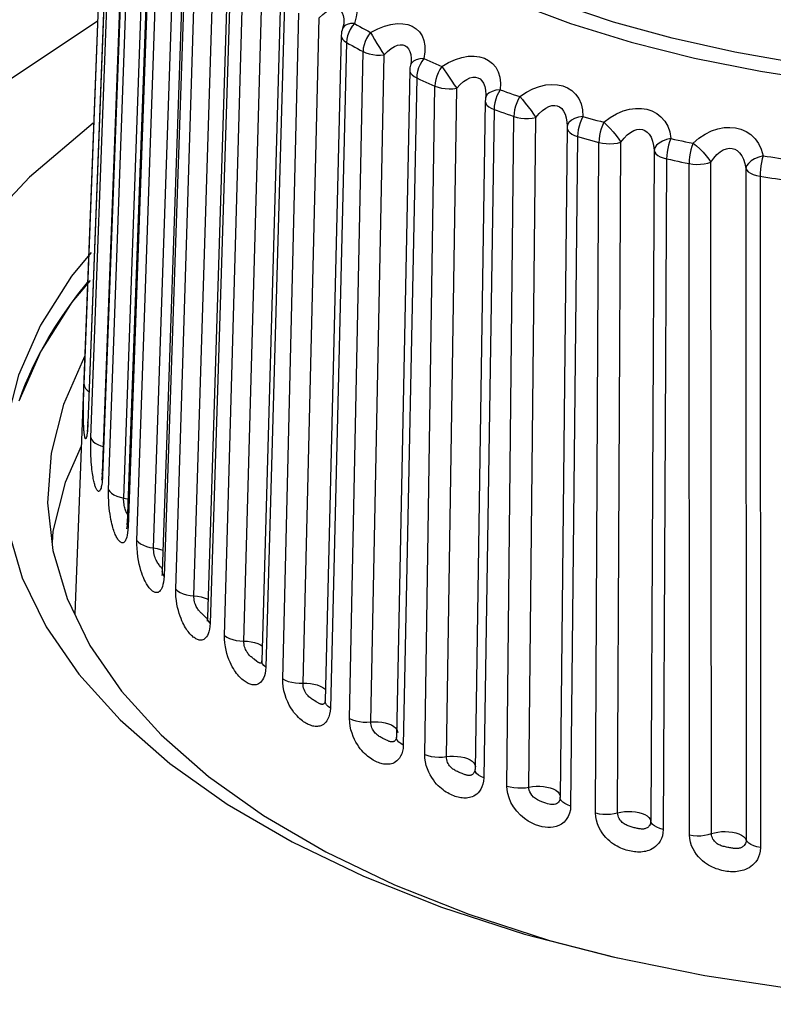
# Model space of a CAD drawing. Header units: millimetres. Extents: x -844 to -217, y -125 to 557.
# Tile 168 of 178: x -317.48 to -311.24, y 497.71 to 505.87. Entities that reach past the tile are written whole.
import ezdxf

# ---------------------------------------------------------------- set-up
doc = ezdxf.new("R2010")
doc.units = ezdxf.units.MM
doc.header["$LTSCALE"] = 23.1
doc.layers.add('R912005577_AM_0', color=7, linetype='CONTINUOUS')

msp = doc.modelspace()

# ---------------------------------------------------------------- linework, layer by layer
at = {"layer": 'R912005577_AM_0', "color": 7}
for p, q in [((-316.7429, 508.3703), (-317.0268, 500.9447)), ((-316.9498, 502.8471), (-316.7433, 508.2668)), ((-316.7114, 507.9478), (-316.918, 502.5282)), ((-316.8934, 502.4081), (-316.6904, 507.8452)), ((-316.5963, 507.5499), (-316.7993, 502.1129)), ((-316.5929, 507.5307), (-316.796, 502.0938)), ((-316.7468, 501.9761), (-316.5509, 507.4301)), ((-316.6214, 501.9066), (-316.433, 507.1531)), ((-316.3968, 507.1518), (-316.5926, 501.6978)), ((-316.3888, 507.1236), (-316.5847, 501.6698)), ((-316.5114, 501.5557), (-316.3261, 507.0262)), ((-316.3728, 501.4935), (-316.1875, 506.9638)), ((-316.1157, 506.7677), (-316.301, 501.2972)), ((-316.1012, 506.731), (-316.2866, 501.2607)), ((-316.1899, 501.1515), (-316.0186, 506.6378)), ((-316.0395, 501.0972), (-315.8682, 506.5833)), ((-315.7561, 506.4018), (-315.9274, 500.9155)), ((-315.7333, 506.3572), (-315.9048, 500.8711)), ((-315.7858, 500.7681), (-315.6316, 506.2692)), ((-315.6254, 500.7222), (-315.4712, 506.2232)), ((-315.322, 506.0582), (-315.4762, 500.5571)), ((-315.2892, 506.0063), (-315.4435, 500.5053)), ((-315.3035, 500.4095), (-315.1696, 505.9244)), ((-315.1348, 500.3725), (-315.0008, 505.8873)), ((-314.803, 505.807), (-314.8069, 505.7991)), ((-314.8069, 505.7991), (-314.8069, 505.799)), ((-314.8182, 505.7406), (-314.9521, 500.2257)), ((-314.7737, 505.682), (-314.9078, 500.1673)), ((-314.7484, 500.0798), (-314.6374, 505.6072)), ((-314.5732, 500.052), (-314.4622, 505.5794)), ((-314.25, 505.4525), (-314.361, 499.925)), ((-314.2443, 505.494), (-314.2444, 505.4939)), ((-314.2364, 505.5109), (-314.2443, 505.494)), ((-314.2386, 505.531), (-314.2386, 505.531)), ((-314.1924, 505.3881), (-314.3036, 499.8607)), ((-314.1264, 499.7824), (-314.0411, 505.3212)), ((-313.9467, 499.7642), (-313.8612, 505.3028)), ((-313.6203, 505.228), (-313.622, 505.2206)), ((-313.622, 505.2206), (-313.622, 505.2205)), ((-313.62, 505.2423), (-313.62, 505.2422)), ((-313.6239, 505.1971), (-313.7092, 499.6583)), ((-313.5518, 505.1276), (-313.6374, 499.5889)), ((-313.4445, 499.5208), (-313.3869, 505.0694)), ((-313.2622, 499.5122), (-313.2045, 505.0607)), ((-312.9465, 504.9771), (-313.004, 499.4285)), ((-312.9462, 504.9875), (-312.9464, 504.9826)), ((-312.9464, 504.9824), (-312.9464, 504.9823)), ((-312.8588, 504.9035), (-312.9166, 499.355)), ((-312.71, 499.2976), (-312.6823, 504.8545)), ((-312.5271, 499.2988), (-312.4992, 504.8556)), ((-312.225, 504.7889), (-312.2527, 499.2321)), ((-312.1211, 504.7182), (-312.1491, 499.1614)), ((-311.9311, 499.1155), (-311.9348, 504.679)), ((-311.7496, 499.1263), (-311.7532, 504.6897)), ((-311.4657, 504.6382), (-311.462, 499.0748)), ((-311.3467, 504.5737), (-311.3432, 499.0103)), ((-316.9527, 502.8838), (-316.9527, 502.8829)), ((-316.9543, 502.5588), (-316.9545, 502.5747)), ((-316.918, 502.5282), (-316.9192, 502.5023)), ((-316.918, 502.5282), (-316.9186, 502.538)), ((-316.9736, 502.336), (-317.1057, 502.0361)), ((-316.796, 502.0938), (-316.7966, 502.0807)), ((-317.2517, 501.8667), (-317.2078, 501.4724)), ((-317.2078, 501.4724), (-317.09, 501.0746)), ((-316.2866, 501.2607), (-316.2884, 501.234)), ((-315.9304, 500.8893), (-315.9307, 500.888)), ((-315.9048, 500.8711), (-315.9068, 500.844)), ((-315.5168, 500.5539), (-315.5404, 500.572)), ((-314.9926, 500.201), (-314.9967, 500.2028)), ((-314.9531, 500.2136), (-314.9541, 500.2086)), ((-314.9491, 500.2089), (-314.9521, 500.2257)), ((-314.3599, 499.9147), (-314.361, 499.925)), ((-314.4018, 499.8863), (-314.4062, 499.8868)), ((-313.7091, 499.6545), (-313.7092, 499.6583)), ((-313.7101, 499.6488), (-313.7105, 499.6474)), ((-313.004, 499.4285), (-313.0042, 499.4253)), ((-313.0042, 499.4253), (-313.0042, 499.4251))]:
    msp.add_line(p, q, dxfattribs=at)
for points in [[(-316.7121, 507.9578), (-316.9191, 502.5275), (-316.9201, 502.5083), (-316.9212, 502.4917)], [(-315.1004, 506.079), (-315.0417, 506.1064), (-314.986, 506.1258), (-314.9329, 506.137), (-314.8838, 506.1408), (-314.8397, 506.1373), (-314.8007, 506.1273), (-314.7674, 506.1117), (-314.7395, 506.0901), (-314.7163, 506.0624), (-314.6993, 506.0286), (-314.6892, 505.9886), (-314.6868, 505.9433), (-314.6936, 505.8937), (-314.709, 505.8393)], [(-315.0008, 505.8873), (-314.9715, 505.9148), (-314.9433, 505.9361), (-314.9166, 505.9513), (-314.892, 505.9606), (-314.87, 505.964), (-314.8507, 505.9622), (-314.8343, 505.9555), (-314.8204, 505.9439), (-314.8091, 505.9272), (-314.8009, 505.9053), (-314.7961, 505.8781), (-314.7952, 505.8506)], [(-313.3912, 506.0159), (-312.9177, 505.8404), (-312.416, 505.6858), (-311.8895, 505.5532), (-311.3418, 505.4435), (-310.7766, 505.3574), (-310.1978, 505.2956), (-309.6093, 505.2585), (-309.0152, 505.2463), (-308.4195, 505.259), (-307.8263, 505.2967), (-307.2396, 505.359), (-306.6635, 505.4456), (-306.1019, 505.5558), (-305.5586, 505.6889), (-305.0373, 505.8439)], [(-305.0035, 505.9801), (-305.4967, 505.8271), (-306.0114, 505.6943), (-306.5441, 505.5827), (-307.0914, 505.4929), (-307.6496, 505.4257), (-308.2153, 505.3812), (-308.7844, 505.3601), (-309.3537, 505.3622), (-309.9192, 505.3876), (-310.4774, 505.4361), (-311.0246, 505.5076), (-311.5568, 505.6011), (-312.0746, 505.7174), (-312.5604, 505.8518), (-313.0028, 505.9985)], [(-316.8398, 505.8551), (-317.671, 505.306), (-318.3675, 504.7117), (-318.9189, 504.0811), (-319.317, 503.4237), (-319.5558, 502.7491), (-319.6316, 502.0537)], [(-314.7952, 505.8506), (-314.7964, 505.8374), (-314.8008, 505.8175), (-314.8067, 505.7995)], [(-314.709, 505.8393), (-314.7406, 505.8387), (-314.7681, 505.8321), (-314.7891, 505.8216), (-314.803, 505.807)], [(-314.709, 505.8393), (-314.7271, 505.8162), (-314.7428, 505.7908), (-314.7556, 505.7639), (-314.7652, 505.7363), (-314.7713, 505.7088), (-314.7737, 505.682)], [(-314.709, 505.8393), (-314.6868, 505.8269), (-314.6645, 505.8145), (-314.6421, 505.8021), (-314.6196, 505.7898), (-314.597, 505.7776), (-314.5743, 505.7654)], [(-314.5743, 505.7654), (-314.516, 505.796), (-314.4601, 505.8184), (-314.4058, 505.8325), (-314.3547, 505.8389), (-314.3081, 505.8379), (-314.2662, 505.83), (-314.2293, 505.8163), (-314.1973, 505.7963), (-314.1697, 505.77), (-314.1478, 505.7374), (-314.1322, 505.6982), (-314.1241, 505.6533), (-314.125, 505.6035), (-314.1343, 505.5487)], [(-314.8182, 505.7406), (-314.8182, 505.739), (-314.8151, 505.7237), (-314.8065, 505.7088), (-314.7925, 505.6948), (-314.7737, 505.682)], [(-314.5743, 505.7654), (-314.5921, 505.742), (-314.6073, 505.7164), (-314.6198, 505.6893), (-314.6292, 505.6616), (-314.635, 505.6342), (-314.6374, 505.6072)], [(-314.5743, 505.7654), (-314.5585, 505.7387), (-314.5412, 505.7075), (-314.5216, 505.6748), (-314.5013, 505.6414), (-314.4817, 505.6086), (-314.4622, 505.5794)], [(-314.7737, 505.682), (-314.7513, 505.6694), (-314.7287, 505.6569), (-314.7061, 505.6444), (-314.6833, 505.632), (-314.6604, 505.6196), (-314.6374, 505.6072)], [(-314.4622, 505.5794), (-314.4333, 505.6086), (-314.4049, 505.6314), (-314.3776, 505.648), (-314.3522, 505.6587), (-314.329, 505.6633), (-314.3082, 505.6625), (-314.29, 505.6567), (-314.2741, 505.6459), (-314.2606, 505.6299), (-314.2499, 505.6086), (-314.2425, 505.5818), (-314.2388, 505.5498), (-314.2386, 505.531)], [(-314.6374, 505.6072), (-314.6138, 505.5967), (-314.5867, 505.5882), (-314.557, 505.582), (-314.5257, 505.5785), (-314.4938, 505.5776), (-314.4622, 505.5794)], [(-314.1343, 505.5487), (-314.1677, 505.5463), (-314.1971, 505.5381), (-314.2203, 505.5264), (-314.2364, 505.5109)], [(-314.1343, 505.5487), (-314.1506, 505.5246), (-314.1648, 505.4985), (-314.1763, 505.4709), (-314.1849, 505.4428), (-314.1903, 505.415), (-314.1924, 505.3881)], [(-314.1343, 505.5487), (-314.1096, 505.5375), (-314.0848, 505.5264), (-314.0599, 505.5154), (-314.0349, 505.5044), (-314.0098, 505.4934), (-313.9846, 505.4825)], [(-313.9846, 505.4825), (-313.9277, 505.5162), (-313.8722, 505.5417), (-313.8173, 505.5587), (-313.7649, 505.5679), (-313.7164, 505.5694), (-313.6718, 505.5639), (-313.6317, 505.5522), (-313.5961, 505.5341), (-313.5642, 505.5094), (-313.5375, 505.4782), (-313.5167, 505.4401), (-313.5029, 505.3958), (-313.4978, 505.3463), (-313.5009, 505.2911)], [(-314.25, 505.4525), (-314.2489, 505.4421), (-314.2426, 505.4271), (-314.2307, 505.4128), (-314.2139, 505.3997), (-314.1924, 505.3881)], [(-314.2386, 505.5309), (-314.239, 505.5237), (-314.2418, 505.5047), (-314.2441, 505.4947)], [(-313.9846, 505.4825), (-314.0006, 505.4583), (-314.0142, 505.4319), (-314.0254, 505.4042), (-314.0337, 505.376), (-314.0389, 505.3483), (-314.0411, 505.3212)], [(-313.9846, 505.4825), (-313.9654, 505.4569), (-313.945, 505.4267), (-313.9231, 505.3951), (-313.9012, 505.3629), (-313.8807, 505.331), (-313.8612, 505.3028)], [(-314.1924, 505.3881), (-314.1675, 505.3768), (-314.1424, 505.3656), (-314.1172, 505.3544), (-314.0919, 505.3433), (-314.0665, 505.3322), (-314.0411, 505.3212)], [(-313.8612, 505.3028), (-313.8331, 505.3336), (-313.8049, 505.3579), (-313.7775, 505.376), (-313.7514, 505.3881), (-313.7273, 505.394), (-313.7052, 505.3944), (-313.6854, 505.3896), (-313.6678, 505.3797), (-313.6521, 505.3645), (-313.6391, 505.3439), (-313.6289, 505.3175), (-313.6224, 505.2859), (-313.62, 505.2494), (-313.62, 505.2423)], [(-314.0411, 505.3212), (-314.0153, 505.312), (-313.9866, 505.305), (-313.9558, 505.3005), (-313.924, 505.2986), (-313.8922, 505.2994), (-313.8612, 505.3028)], [(-313.5009, 505.2911), (-313.5357, 505.2869), (-313.5668, 505.2771), (-313.5918, 505.264), (-313.6099, 505.2476), (-313.6203, 505.228)], [(-313.5009, 505.2911), (-313.5152, 505.2663), (-313.5276, 505.2394), (-313.5378, 505.2113), (-313.5453, 505.1828), (-313.55, 505.1546), (-313.5518, 505.1276)], [(-313.5009, 505.2911), (-313.4739, 505.2814), (-313.4469, 505.2717), (-313.4197, 505.2621), (-313.3925, 505.2525), (-313.3652, 505.243), (-313.3379, 505.2336)], [(-313.3379, 505.2336), (-313.2832, 505.2701), (-313.2289, 505.2984), (-313.1744, 505.3183), (-313.1214, 505.3304), (-313.0712, 505.3347), (-313.0243, 505.3318), (-312.9817, 505.3225), (-312.9427, 505.3065), (-312.9067, 505.2837), (-312.8753, 505.254), (-312.8492, 505.2171), (-312.8299, 505.1738), (-312.8189, 505.1247), (-312.8157, 505.0695)], [(-313.62, 505.2422), (-313.6213, 505.2249), (-313.6218, 505.2213)], [(-313.3379, 505.2336), (-313.3519, 505.2085), (-313.3637, 505.1815), (-313.3734, 505.1532), (-313.3807, 505.1246), (-313.3851, 505.0966), (-313.387, 505.0694)], [(-313.3379, 505.2336), (-313.3154, 505.209), (-313.2922, 505.1801), (-313.2682, 505.1496), (-313.2449, 505.1186), (-313.2238, 505.0879), (-313.2045, 505.0607)], [(-313.6239, 505.1971), (-313.6237, 505.1932), (-313.6197, 505.1782)], [(-313.6197, 505.1782), (-313.6101, 505.1637), (-313.5952, 505.1501), (-313.5756, 505.138), (-313.5518, 505.1276)], [(-313.5518, 505.1276), (-313.5246, 505.1177), (-313.4972, 505.1079), (-313.4698, 505.0982), (-313.4422, 505.0885), (-313.4146, 505.0789), (-313.3869, 505.0694)], [(-313.2045, 505.0607), (-313.1775, 505.0928), (-313.1501, 505.1185), (-313.1229, 505.1381), (-313.0966, 505.1516), (-313.0717, 505.159), (-313.0484, 505.1607), (-313.0274, 505.1571), (-313.0081, 505.1483), (-312.9904, 505.134), (-312.975, 505.1141), (-312.9623, 505.0884), (-312.9529, 505.0572), (-312.9474, 505.0208), (-312.9462, 504.9875)], [(-312.6411, 505.0211), (-312.5888, 505.0606), (-312.5359, 505.0918), (-312.4819, 505.1147), (-312.4286, 505.1296), (-312.3776, 505.1365), (-312.3292, 505.136), (-312.2842, 505.129), (-312.2424, 505.115), (-312.2031, 505.0943), (-312.1678, 505.0665), (-312.137, 505.0312), (-312.1123, 504.9892), (-312.0956, 504.9409), (-312.0862, 504.8863)], [(-313.387, 505.0694), (-313.3593, 505.0616), (-313.3293, 505.0562), (-313.2978, 505.0533), (-313.2659, 505.0532), (-313.2344, 505.0556), (-313.2045, 505.0607)], [(-312.8157, 505.0695), (-312.8516, 505.0634), (-312.8839, 505.0518), (-312.9106, 505.0373), (-312.9304, 505.0199), (-312.9426, 504.9996), (-312.9464, 504.9824)], [(-312.8157, 505.0695), (-312.8279, 505.044), (-312.8385, 505.0165), (-312.847, 504.9879), (-312.8534, 504.959), (-312.8574, 504.9306), (-312.8588, 504.9035)], [(-312.8157, 505.0695), (-312.7868, 505.0613), (-312.7578, 505.0531), (-312.7287, 505.045), (-312.6996, 505.037), (-312.6704, 505.029), (-312.6411, 505.0211)], [(-316.8732, 505.0127), (-317.4033, 504.5666), (-317.8437, 504.0971), (-318.1898, 503.6088), (-318.4381, 503.107), (-318.586, 502.5967), (-318.6319, 502.074)], [(-312.9465, 504.9771), (-312.9447, 504.9646), (-312.9373, 504.95)], [(-312.6411, 505.0211), (-312.653, 504.9954), (-312.6629, 504.9678), (-312.6711, 504.939), (-312.6772, 504.9101), (-312.6808, 504.8818), (-312.6823, 504.8545)], [(-312.6411, 505.0211), (-312.6157, 504.9979), (-312.59, 504.9703), (-312.564, 504.9412), (-312.5396, 504.9114), (-312.518, 504.8818), (-312.4993, 504.8556)], [(-312.4992, 504.8556), (-312.4735, 504.8892), (-312.4469, 504.9165), (-312.42, 504.9375), (-312.3936, 504.9524), (-312.3683, 504.961), (-312.3444, 504.9639), (-312.3222, 504.9614), (-312.3015, 504.9536), (-312.2821, 504.9403), (-312.2647, 504.9214), (-312.2496, 504.8964), (-312.2375, 504.8658), (-312.2291, 504.8299), (-312.225, 504.7889)], [(-311.9021, 504.8476), (-311.8529, 504.8897), (-311.8022, 504.9237), (-311.7495, 504.9494), (-311.6966, 504.9671), (-311.6453, 504.9767), (-311.5957, 504.9789), (-311.5491, 504.9743), (-311.5048, 504.9628), (-311.4624, 504.9442), (-311.4233, 504.9185), (-311.3881, 504.885), (-311.3583, 504.8445), (-311.336, 504.7973), (-311.3205, 504.7434)], [(-312.9373, 504.95), (-312.9246, 504.9361), (-312.9069, 504.9235), (-312.8847, 504.9125), (-312.8588, 504.9035)], [(-312.8588, 504.9035), (-312.8296, 504.8952), (-312.8003, 504.8869), (-312.7709, 504.8787), (-312.7414, 504.8706), (-312.7119, 504.8625), (-312.6823, 504.8545)], [(-312.0862, 504.8863), (-312.1228, 504.8782), (-312.1561, 504.8648), (-312.184, 504.8489), (-312.2054, 504.8302), (-312.2193, 504.8092), (-312.225, 504.7889)], [(-312.0862, 504.8863), (-312.0962, 504.8602), (-312.1048, 504.8322), (-312.1117, 504.8032), (-312.1168, 504.774), (-312.12, 504.7454), (-312.1211, 504.7182)], [(-312.0862, 504.8863), (-312.0557, 504.8797), (-312.0251, 504.8731), (-311.9944, 504.8666), (-311.9637, 504.8602), (-311.9329, 504.8539), (-311.9021, 504.8476)], [(-312.6823, 504.8545), (-312.6532, 504.8483), (-312.6222, 504.8445), (-312.5903, 504.8434), (-312.5585, 504.8449), (-312.5278, 504.849), (-312.4993, 504.8556)], [(-311.9021, 504.8476), (-311.9117, 504.8213), (-311.9195, 504.7933), (-311.926, 504.7641), (-311.9309, 504.7349), (-311.9337, 504.7064), (-311.9348, 504.679)], [(-311.9021, 504.8476), (-311.874, 504.8258), (-311.8459, 504.7996), (-311.8184, 504.772), (-311.793, 504.7435), (-311.7713, 504.715), (-311.7532, 504.6897)], [(-311.7532, 504.6897), (-311.7291, 504.7247), (-311.7036, 504.7533), (-311.6775, 504.7758), (-311.6513, 504.7921), (-311.6259, 504.8021), (-311.6014, 504.8063), (-311.5784, 504.805), (-311.5565, 504.7983), (-311.5356, 504.7861), (-311.5163, 504.7682), (-311.4989, 504.7441), (-311.4843, 504.7143), (-311.473, 504.6789), (-311.4657, 504.6382)], [(-312.225, 504.7889), (-312.2199, 504.7742), (-312.2094, 504.76), (-312.1936, 504.747), (-312.1732, 504.7354), (-312.1488, 504.7257), (-312.1211, 504.7182)], [(-312.1211, 504.7182), (-312.0902, 504.7115), (-312.0592, 504.7048), (-312.0282, 504.6983), (-311.9971, 504.6918), (-311.966, 504.6854), (-311.9348, 504.679)], [(-311.3205, 504.7434), (-311.3574, 504.7333), (-311.3912, 504.7182), (-311.4201, 504.7007), (-311.4428, 504.6808), (-311.4582, 504.659), (-311.4657, 504.6382)], [(-311.3205, 504.7434), (-311.3281, 504.7169), (-311.3346, 504.6885), (-311.3398, 504.6592), (-311.3436, 504.6297), (-311.3459, 504.601), (-311.3467, 504.5737)], [(-311.3205, 504.7434), (-311.2887, 504.7385), (-311.2568, 504.7336), (-311.2248, 504.7288), (-311.1929, 504.7241), (-311.1608, 504.7194), (-311.1288, 504.7148)], [(-311.9348, 504.679), (-311.9045, 504.6743), (-311.8728, 504.6723), (-311.8409, 504.6728), (-311.8096, 504.676), (-311.7801, 504.6817), (-311.7532, 504.6897)], [(-311.4657, 504.6382), (-311.4574, 504.6239), (-311.4437, 504.6105), (-311.4252, 504.5984), (-311.4023, 504.588), (-311.3759, 504.5797), (-311.3467, 504.5737)], [(-311.3467, 504.5737), (-311.3144, 504.5687), (-311.2822, 504.5637), (-311.2499, 504.5589), (-311.2175, 504.5541), (-311.1851, 504.5494), (-311.1527, 504.5447)], [(-316.8908, 503.941), (-317.0549, 503.7445), (-317.3118, 503.3391), (-317.4941, 502.9246), (-317.6014, 502.5045), (-317.6314, 502.0736)], [(-316.8997, 503.7092), (-317.05, 503.5291), (-317.3069, 503.1237), (-317.4893, 502.7092)], [(-317.3004, 503.1359), (-317.2481, 503.2287), (-317.1921, 503.3209), (-317.1323, 503.4126), (-317.0688, 503.5037), (-317.0016, 503.5942), (-316.9224, 503.6942)], [(-317.4833, 502.7269), (-317.4601, 502.7899), (-317.4351, 502.8528), (-317.4084, 502.9155), (-317.38, 502.9781), (-317.3499, 503.0405), (-317.3174, 503.1039)], [(-317.3174, 503.1039), (-317.3092, 503.1194), (-317.3004, 503.1359)], [(-316.9453, 503.0795), (-317.1201, 502.6822), (-317.2229, 502.2796), (-317.2517, 501.8667)], [(-316.9547, 502.6317), (-316.9545, 502.654), (-316.9542, 502.678), (-316.9538, 502.7036), (-316.9533, 502.7307), (-316.9526, 502.7595), (-316.9518, 502.789), (-316.9508, 502.818), (-316.9498, 502.8471)], [(-316.9498, 502.8471), (-316.9466, 502.8309), (-316.9378, 502.8152), (-316.9237, 502.8003), (-316.909, 502.7898)], [(-316.9545, 502.5747), (-316.9546, 502.5921), (-316.9547, 502.6111), (-316.9547, 502.6317)], [(-316.9489, 502.4505), (-316.9496, 502.458), (-316.9503, 502.4663), (-316.951, 502.4753), (-316.9516, 502.485), (-316.9522, 502.4955), (-316.9527, 502.5068), (-316.9532, 502.5185), (-316.9536, 502.531), (-316.954, 502.5443), (-316.9543, 502.5588)], [(-316.9473, 502.4365), (-316.9481, 502.4433), (-316.9489, 502.4505)], [(-316.9239, 502.444), (-316.9257, 502.431), (-316.9274, 502.4207), (-316.9292, 502.4127), (-316.9309, 502.4067), (-316.9325, 502.4026), (-316.934, 502.4001), (-316.9355, 502.3988), (-316.9368, 502.3987), (-316.9381, 502.3994), (-316.9393, 502.401), (-316.9404, 502.4033), (-316.9415, 502.4062), (-316.9426, 502.4098), (-316.9436, 502.414), (-316.9446, 502.4189), (-316.9456, 502.4243), (-316.9465, 502.4302), (-316.9473, 502.4365)], [(-316.9212, 502.4917), (-316.9224, 502.4779), (-316.9235, 502.4672), (-316.9245, 502.4598), (-316.9246, 502.4588)], [(-316.9192, 502.5023), (-316.9206, 502.4796), (-316.9222, 502.4602), (-316.9239, 502.444)], [(-316.8025, 502.0209), (-316.8044, 502.0097), (-316.8067, 501.9992), (-316.8093, 501.9896), (-316.8122, 501.9812), (-316.8153, 501.9744), (-316.8185, 501.969), (-316.8218, 501.9654), (-316.825, 501.9632), (-316.8281, 501.9624), (-316.831, 501.9627), (-316.8338, 501.9639), (-316.8365, 501.9659), (-316.8392, 501.9686), (-316.8418, 501.9719), (-316.8444, 501.9759), (-316.847, 501.9806), (-316.8495, 501.9858), (-316.852, 501.9916), (-316.8545, 501.9979), (-316.8569, 502.0047), (-316.8592, 502.0119), (-316.8616, 502.0198), (-316.8639, 502.0283), (-316.8663, 502.0375), (-316.8687, 502.0477), (-316.8711, 502.0587), (-316.8734, 502.0705), (-316.8756, 502.083), (-316.8778, 502.0963), (-316.88, 502.1106), (-316.8821, 502.1264), (-316.8841, 502.1437), (-316.8861, 502.1627), (-316.888, 502.1836), (-316.8898, 502.2064), (-316.8913, 502.231), (-316.8927, 502.2574), (-316.8937, 502.2856), (-316.8943, 502.3158), (-316.8946, 502.3468), (-316.8942, 502.3774), (-316.8934, 502.4081)], [(-316.8934, 502.4081), (-316.8869, 502.3923), (-316.8749, 502.3771), (-316.8579, 502.3631), (-316.8364, 502.3507), (-316.8111, 502.3403), (-316.791, 502.3346)], [(-316.7993, 502.1129), (-316.8003, 502.0932), (-316.8017, 502.0765), (-316.8032, 502.0639), (-316.8046, 502.0556), (-316.8048, 502.0545)], [(-316.796, 502.0938), (-316.7993, 502.1098), (-316.7993, 502.1129)], [(-317.6314, 502.0736), (-317.5856, 501.6622), (-317.4627, 501.2471), (-317.265, 500.8408), (-316.9932, 500.4468), (-316.6505, 500.0683), (-316.239, 499.7087), (-315.763, 499.371), (-315.2258, 499.0581), (-314.6327, 498.7726), (-313.9881, 498.5172), (-313.2981, 498.2936), (-312.5681, 498.1042)], [(-317.1057, 502.0361), (-317.2083, 501.6336), (-317.215, 501.5376)], [(-316.7966, 502.0807), (-316.7973, 502.068), (-316.7983, 502.0559), (-316.7994, 502.0441), (-316.8008, 502.0324), (-316.8025, 502.0209)], [(-316.5889, 501.6194), (-316.5923, 501.5994), (-316.5963, 501.5826), (-316.6007, 501.5691), (-316.6053, 501.5585), (-316.6101, 501.5503), (-316.615, 501.5442), (-316.6198, 501.5399), (-316.6245, 501.5373), (-316.6291, 501.5359), (-316.6335, 501.5358), (-316.6378, 501.5365), (-316.642, 501.5381), (-316.6462, 501.5403), (-316.6503, 501.5433), (-316.6545, 501.547), (-316.6586, 501.5513), (-316.6628, 501.5563), (-316.6669, 501.5618), (-316.6709, 501.5678), (-316.6749, 501.5744), (-316.6789, 501.5814), (-316.6828, 501.589), (-316.6868, 501.5972), (-316.6909, 501.6062), (-316.695, 501.6162), (-316.6991, 501.6269), (-316.7032, 501.6385), (-316.7073, 501.6509), (-316.7113, 501.664), (-316.7152, 501.6781), (-316.7191, 501.6937), (-316.7231, 501.7108), (-316.727, 501.7297), (-316.7308, 501.7504), (-316.7344, 501.7731), (-316.7378, 501.7977), (-316.7409, 501.8242), (-316.7435, 501.8525), (-316.7456, 501.8828), (-316.7469, 501.9141), (-316.7473, 501.945), (-316.7468, 501.9761)], [(-316.7468, 501.9761), (-316.737, 501.9607), (-316.722, 501.9463), (-316.7022, 501.9334), (-316.6784, 501.9222), (-316.6511, 501.9132), (-316.6214, 501.9066)], [(-316.6037, 501.799), (-316.6066, 501.8069), (-316.6095, 501.8156), (-316.6122, 501.8249), (-316.6146, 501.8349), (-316.6168, 501.8456), (-316.6186, 501.857), (-316.6201, 501.8692), (-316.6211, 501.8818), (-316.6215, 501.8943), (-316.6214, 501.9066)], [(-316.6214, 501.9066), (-316.5927, 501.9004), (-316.5855, 501.898)], [(-316.59, 501.771), (-316.591, 501.7727), (-316.5942, 501.7787), (-316.5974, 501.785), (-316.6006, 501.7917), (-316.6037, 501.799)], [(-316.5926, 501.6978), (-316.5938, 501.6789), (-316.5953, 501.6648), (-316.5968, 501.6556), (-316.5978, 501.6514), (-316.5978, 501.6512)], [(-316.5847, 501.6698), (-316.5914, 501.6854), (-316.5926, 501.6978)], [(-316.5847, 501.6698), (-316.5864, 501.6429), (-316.5889, 501.6194)], [(-316.2884, 501.234), (-316.2913, 501.2105), (-316.2955, 501.1904), (-316.3005, 501.1733), (-316.3059, 501.1596), (-316.3118, 501.1486), (-316.3179, 501.14), (-316.3242, 501.1334), (-316.3305, 501.1287), (-316.3367, 501.1256), (-316.3427, 501.1239), (-316.3486, 501.1233), (-316.3543, 501.1236), (-316.3599, 501.1247), (-316.3654, 501.1266), (-316.3709, 501.1291), (-316.3765, 501.1324), (-316.3821, 501.1362), (-316.3877, 501.1407), (-316.3932, 501.1458), (-316.3988, 501.1514), (-316.4042, 501.1575), (-316.4096, 501.1639), (-316.415, 501.171), (-316.4204, 501.1786), (-316.426, 501.1871), (-316.4318, 501.1965), (-316.4379, 501.2073), (-316.4443, 501.2194), (-316.4509, 501.2332), (-316.4578, 501.2488), (-316.4647, 501.2663), (-316.4717, 501.2859), (-316.4786, 501.3078), (-316.4854, 501.3321), (-316.4919, 501.359), (-316.4979, 501.3889), (-316.5032, 501.421), (-316.5074, 501.4554), (-316.5103, 501.4903), (-316.5116, 501.5235), (-316.5114, 501.5557)], [(-316.5114, 501.5557), (-316.4985, 501.541), (-316.4806, 501.5275), (-316.4584, 501.5157), (-316.4324, 501.5059), (-316.4036, 501.4984), (-316.3728, 501.4935)], [(-316.3431, 501.376), (-316.3478, 501.3844), (-316.3525, 501.3935), (-316.3568, 501.4035), (-316.3609, 501.4145), (-316.3645, 501.4265), (-316.3677, 501.4395), (-316.3702, 501.4533), (-316.3719, 501.4673), (-316.3728, 501.4807), (-316.3728, 501.4935)], [(-316.3728, 501.4935), (-316.343, 501.4888), (-316.3151, 501.4817), (-316.295, 501.4743)], [(-316.3154, 501.3386), (-316.3238, 501.3491), (-316.3284, 501.355), (-316.3333, 501.3614), (-316.3382, 501.3684), (-316.3431, 501.376)], [(-316.3002, 501.3187), (-316.3023, 501.3216), (-316.3052, 501.3255), (-316.3083, 501.3297), (-316.3117, 501.334), (-316.3154, 501.3386)], [(-316.301, 501.2972), (-316.3011, 501.2933), (-316.3023, 501.2783), (-316.3038, 501.2676), (-316.3041, 501.2657)], [(-316.2866, 501.2607), (-316.2965, 501.2759), (-316.3008, 501.2915), (-316.301, 501.2972)], [(-315.9068, 500.844), (-315.9102, 500.8202), (-315.9152, 500.7995), (-315.9212, 500.7821), (-315.9279, 500.768), (-315.9351, 500.7567), (-315.9427, 500.7477), (-315.9504, 500.7408), (-315.9582, 500.7358), (-315.9659, 500.7324), (-315.9734, 500.7304), (-315.9807, 500.7296), (-315.9879, 500.7296), (-315.9949, 500.7305), (-316.0018, 500.7321), (-316.0088, 500.7345), (-316.0159, 500.7375), (-316.023, 500.7412), (-316.03, 500.7454), (-316.0371, 500.7503), (-316.0441, 500.7557), (-316.0511, 500.7616), (-316.058, 500.768), (-316.065, 500.775), (-316.0721, 500.7826), (-316.0793, 500.7909), (-316.0867, 500.8002), (-316.0941, 500.8103), (-316.1016, 500.8212), (-316.1091, 500.8329), (-316.1164, 500.8454), (-316.1237, 500.8589), (-316.1311, 500.8738), (-316.1386, 500.8902), (-316.1461, 500.9085), (-316.1536, 500.9286), (-316.1609, 500.9507), (-316.1678, 500.9747), (-316.1742, 501.0007), (-316.1798, 501.0285), (-316.1846, 501.0585), (-316.188, 501.0895), (-316.1897, 501.1204), (-316.1899, 501.1515)], [(-316.1899, 501.1515), (-316.174, 501.1377), (-316.1535, 501.1253), (-316.1289, 501.1147), (-316.1012, 501.1064), (-316.0711, 501.1005), (-316.0395, 501.0972)], [(-317.09, 501.0746), (-316.9005, 500.6852), (-316.64, 500.3076), (-316.3116, 499.9449), (-315.9172, 499.6003), (-315.4611, 499.2766), (-314.9462, 498.9768), (-314.3779, 498.7032), (-313.7601, 498.4584), (-313.0989, 498.2441), (-312.5291, 498.0963)], [(-315.9623, 500.9385), (-315.9763, 500.952), (-315.9813, 500.957), (-315.9864, 500.9622), (-315.9914, 500.9675), (-315.9963, 500.9731), (-316.0011, 500.9789), (-316.0058, 500.9852), (-316.0104, 500.9921), (-316.015, 500.9996), (-316.0194, 501.0078), (-316.0235, 501.0167), (-316.0274, 501.0264), (-316.0309, 501.0368), (-316.034, 501.048), (-316.0366, 501.06), (-316.0384, 501.0724), (-316.0394, 501.0849), (-316.0395, 501.0972)], [(-316.0395, 501.0972), (-316.0091, 501.0941), (-315.98, 501.0886), (-315.953, 501.0807), (-315.9289, 501.0708), (-315.9227, 501.0673)], [(-315.9543, 500.9305), (-315.9582, 500.9344), (-315.9623, 500.9385)], [(-315.9279, 500.908), (-315.9281, 500.9081), (-315.9305, 500.9092), (-315.933, 500.9107), (-315.9355, 500.9125), (-315.9382, 500.9147), (-315.941, 500.9173), (-315.944, 500.9202), (-315.9472, 500.9234), (-315.9543, 500.9305)], [(-315.9274, 500.9155), (-315.9277, 500.9099), (-315.929, 500.8969), (-315.9304, 500.8893)], [(-315.9048, 500.8711), (-315.9178, 500.8857), (-315.9254, 500.9009), (-315.9274, 500.9155)], [(-315.4435, 500.5053), (-315.4456, 500.4781), (-315.4494, 500.454), (-315.4551, 500.433), (-315.4621, 500.4152), (-315.4698, 500.4007), (-315.4782, 500.3889), (-315.487, 500.3794), (-315.4961, 500.3721), (-315.5052, 500.3666), (-315.5143, 500.3627), (-315.5231, 500.3602), (-315.5318, 500.3589), (-315.5402, 500.3585), (-315.5485, 500.359), (-315.5568, 500.3602), (-315.5651, 500.3621), (-315.5735, 500.3647), (-315.5819, 500.3679), (-315.5903, 500.3718), (-315.5988, 500.3762), (-315.6072, 500.3811), (-315.6155, 500.3866), (-315.6239, 500.3926), (-315.6323, 500.3991), (-315.6408, 500.4063), (-315.6494, 500.4142), (-315.6583, 500.423), (-315.6674, 500.4326), (-315.6764, 500.4431), (-315.6854, 500.4543), (-315.6943, 500.4663), (-315.7032, 500.4794), (-315.7123, 500.4938), (-315.7214, 500.5098), (-315.7307, 500.5276), (-315.7398, 500.5473), (-315.7488, 500.5689), (-315.7574, 500.5925), (-315.7653, 500.6181), (-315.7724, 500.6456), (-315.7785, 500.6753), (-315.7829, 500.7061), (-315.7853, 500.7369), (-315.7858, 500.7681)], [(-315.7858, 500.7681), (-315.7671, 500.7552), (-315.7441, 500.744), (-315.7176, 500.7348), (-315.6883, 500.728), (-315.6573, 500.7238), (-315.6254, 500.7222)], [(-315.5404, 500.572), (-315.5459, 500.5762), (-315.5516, 500.5807), (-315.5575, 500.5854), (-315.5633, 500.5902), (-315.5691, 500.5953), (-315.5747, 500.6005), (-315.5802, 500.6061), (-315.5856, 500.6122), (-315.591, 500.6187), (-315.5962, 500.626), (-315.6013, 500.6339), (-315.6062, 500.6426), (-315.6108, 500.6521), (-315.6149, 500.6623), (-315.6185, 500.6733), (-315.6216, 500.6851), (-315.6239, 500.6974), (-315.6251, 500.7098), (-315.6254, 500.7222)], [(-315.6254, 500.7222), (-315.5946, 500.7207), (-315.5646, 500.7168), (-315.5362, 500.7104), (-315.5102, 500.7019), (-315.4875, 500.6913), (-315.4727, 500.6818)], [(-315.4762, 500.5571), (-315.4762, 500.5553), (-315.477, 500.5448), (-315.4782, 500.5379), (-315.4783, 500.5372)], [(-315.4435, 500.5053), (-315.4595, 500.519), (-315.4703, 500.5338), (-315.4756, 500.5491), (-315.4762, 500.5571)], [(-315.4775, 500.5418), (-315.4799, 500.5405), (-315.4831, 500.5395), (-315.4863, 500.5391), (-315.4894, 500.5393), (-315.4925, 500.5398), (-315.4955, 500.5408), (-315.4987, 500.5421), (-315.502, 500.5438), (-315.5054, 500.5458), (-315.509, 500.5482), (-315.5128, 500.5509), (-315.5168, 500.5539)], [(-314.9078, 500.1673), (-314.91, 500.1402), (-314.914, 500.116), (-314.9202, 500.0949), (-314.9279, 500.0767), (-314.9365, 500.0617), (-314.9458, 500.0494), (-314.9557, 500.0394), (-314.9658, 500.0314), (-314.9761, 500.0253), (-314.9863, 500.0207), (-314.9963, 500.0176), (-315.0061, 500.0156), (-315.0156, 500.0146), (-315.0251, 500.0145), (-315.0344, 500.015), (-315.0438, 500.0163), (-315.0533, 500.0182), (-315.0629, 500.0208), (-315.0725, 500.024), (-315.0822, 500.0278), (-315.0918, 500.0321), (-315.1013, 500.0368), (-315.1107, 500.042), (-315.1201, 500.0478), (-315.1297, 500.0541), (-315.1396, 500.0613), (-315.1501, 500.0694), (-315.1611, 500.0787), (-315.1726, 500.0894), (-315.1846, 500.1016), (-315.1971, 500.1155), (-315.2099, 500.1313), (-315.2229, 500.1493), (-315.2359, 500.1695), (-315.2488, 500.1923), (-315.2613, 500.2176), (-315.2732, 500.246), (-315.2838, 500.2768), (-315.2926, 500.3103), (-315.2992, 500.3444), (-315.3027, 500.3773), (-315.3035, 500.4095)], [(-315.3035, 500.4095), (-315.2822, 500.3977), (-315.2571, 500.3878), (-315.2288, 500.3802), (-315.1984, 500.375), (-315.1667, 500.3724), (-315.1348, 500.3725)], [(-315.1348, 500.3725), (-315.104, 500.3727), (-315.0735, 500.3703), (-315.0439, 500.3655), (-315.0164, 500.3584), (-314.9916, 500.3492), (-314.9703, 500.3382), (-314.953, 500.3256), (-314.9498, 500.322)], [(-315.0368, 500.226), (-315.0429, 500.2298), (-315.0494, 500.234), (-315.0563, 500.2385), (-315.0635, 500.2434), (-315.071, 500.2488), (-315.0784, 500.2547), (-315.086, 500.2613), (-315.0933, 500.2687), (-315.1005, 500.2769), (-315.1074, 500.2859), (-315.1139, 500.2961), (-315.1199, 500.3073), (-315.1251, 500.3196), (-315.1295, 500.3329), (-315.1327, 500.3465), (-315.1345, 500.3597), (-315.1348, 500.3725)], [(-314.9967, 500.2028), (-315.0009, 500.2048), (-315.0054, 500.2072), (-315.0101, 500.2099), (-315.015, 500.2128), (-315.0202, 500.2159), (-315.0254, 500.2191), (-315.0368, 500.226)], [(-314.9517, 500.2128), (-314.9553, 500.208), (-314.9589, 500.2044), (-314.9626, 500.2016), (-314.9664, 500.1996), (-314.9702, 500.1984), (-314.9739, 500.1977), (-314.9776, 500.1976), (-314.9813, 500.1979), (-314.985, 500.1986), (-314.9888, 500.1996), (-314.9926, 500.201)], [(-314.9521, 500.2257), (-314.9522, 500.2233), (-314.9531, 500.2136)], [(-314.9078, 500.1673), (-314.9266, 500.18), (-314.9405, 500.194), (-314.9491, 500.2089)], [(-314.3036, 499.8607), (-314.3058, 499.8331), (-314.3103, 499.8085), (-314.3171, 499.7868), (-314.3256, 499.7681), (-314.3352, 499.7526), (-314.3457, 499.7397), (-314.3567, 499.7291), (-314.3682, 499.7206), (-314.3797, 499.7139), (-314.3911, 499.7089), (-314.4023, 499.7053), (-314.4133, 499.7029), (-314.424, 499.7014), (-314.4346, 499.7008), (-314.4452, 499.7009), (-314.4559, 499.7018), (-314.4666, 499.7033), (-314.4775, 499.7055), (-314.4884, 499.7082), (-314.4993, 499.7116), (-314.5101, 499.7155), (-314.521, 499.7199), (-314.5318, 499.7248), (-314.5427, 499.7303), (-314.5537, 499.7363), (-314.565, 499.7431), (-314.5767, 499.7508), (-314.5885, 499.7593), (-314.6004, 499.7686), (-314.6123, 499.7787), (-314.624, 499.7895), (-314.6358, 499.8015), (-314.6478, 499.8147), (-314.6599, 499.8296), (-314.6723, 499.8462), (-314.6845, 499.8647), (-314.6966, 499.8852), (-314.7082, 499.9077), (-314.7191, 499.9322), (-314.7288, 499.9589), (-314.7372, 499.9878), (-314.7436, 500.0181), (-314.7472, 500.0486), (-314.7484, 500.0798)], [(-314.7484, 500.0798), (-314.7247, 500.0692), (-314.6976, 500.0607), (-314.668, 500.0546), (-314.6367, 500.0511), (-314.6047, 500.0502), (-314.5732, 500.052)], [(-314.5732, 500.052), (-314.5427, 500.0538), (-314.5119, 500.0531), (-314.4817, 500.0499), (-314.4528, 500.0443), (-314.4263, 500.0365), (-314.4027, 500.0267)], [(-314.4062, 499.8868), (-314.4106, 499.8877), (-314.4152, 499.8889), (-314.42, 499.8905), (-314.4251, 499.8924), (-314.4303, 499.8946), (-314.4358, 499.8971), (-314.4416, 499.8997), (-314.4475, 499.9026), (-314.4537, 499.9056), (-314.4602, 499.9088), (-314.4668, 499.9121), (-314.4738, 499.9156), (-314.4809, 499.9194), (-314.4882, 499.9234), (-314.4954, 499.9275), (-314.5025, 499.9319), (-314.5094, 499.9365), (-314.5161, 499.9414), (-314.5228, 499.9467), (-314.5293, 499.9527), (-314.5359, 499.9593), (-314.5422, 499.9666), (-314.5483, 499.9747), (-314.554, 499.9836), (-314.5593, 499.9933), (-314.5639, 500.0039), (-314.5679, 500.0153), (-314.5709, 500.0274), (-314.5727, 500.0396), (-314.5732, 500.052)], [(-314.4027, 500.0267), (-314.3829, 500.0151), (-314.3674, 500.0022)], [(-314.3674, 500.0022), (-314.3567, 499.9883), (-314.3511, 499.9739), (-314.3502, 499.9647)], [(-314.3625, 499.9112), (-314.3639, 499.9084), (-314.3676, 499.9024), (-314.3715, 499.8976), (-314.3757, 499.8938), (-314.38, 499.8909), (-314.3844, 499.8887), (-314.3889, 499.8873), (-314.3932, 499.8865), (-314.3975, 499.8861), (-314.4018, 499.8863)], [(-314.3624, 499.9121), (-314.3628, 499.9107), (-314.3625, 499.9112)], [(-314.361, 499.925), (-314.3615, 499.917), (-314.3624, 499.9121)], [(-314.3036, 499.8607), (-314.3249, 499.8723), (-314.3418, 499.8855), (-314.3535, 499.8998), (-314.3599, 499.9147)], [(-313.6374, 499.5889), (-313.6397, 499.5612), (-313.6444, 499.5363), (-313.6517, 499.5142), (-313.6608, 499.495), (-313.6712, 499.4789), (-313.6825, 499.4654), (-313.6945, 499.4542), (-313.7069, 499.445), (-313.7194, 499.4377), (-313.7319, 499.432), (-313.7441, 499.4277), (-313.7561, 499.4246), (-313.7678, 499.4226), (-313.7793, 499.4213), (-313.7909, 499.4209), (-313.8026, 499.4211), (-313.8144, 499.422), (-313.8262, 499.4235), (-313.8382, 499.4257), (-313.8501, 499.4284), (-313.862, 499.4316), (-313.8739, 499.4354), (-313.8858, 499.4397), (-313.8978, 499.4446), (-313.91, 499.45), (-313.9224, 499.4562), (-313.9352, 499.4632), (-313.9483, 499.471), (-313.9614, 499.4796), (-313.9745, 499.489), (-313.9875, 499.4992), (-314.0005, 499.5104), (-314.0138, 499.523), (-314.0272, 499.5371), (-314.0409, 499.5531), (-314.0546, 499.5709), (-314.068, 499.5907), (-314.0809, 499.6125), (-314.0931, 499.6365), (-314.1041, 499.6626), (-314.1135, 499.6911), (-314.1207, 499.721), (-314.125, 499.7513), (-314.1264, 499.7824)], [(-314.1264, 499.7824), (-314.1006, 499.7732), (-314.0719, 499.7662), (-314.0412, 499.7618), (-314.0094, 499.7599), (-313.9776, 499.7607), (-313.9467, 499.7642)], [(-313.9467, 499.7642), (-313.9169, 499.7676), (-313.8862, 499.7685), (-313.8555, 499.7669), (-313.8257, 499.7629), (-313.7976, 499.7566), (-313.7722, 499.7481), (-313.75, 499.7377), (-313.7318, 499.7257), (-313.7181, 499.7125), (-313.7094, 499.6985)], [(-313.754, 499.6083), (-313.7588, 499.6082), (-313.7637, 499.6084), (-313.7687, 499.6091), (-313.7739, 499.61), (-313.7794, 499.6113), (-313.785, 499.6129), (-313.7909, 499.6148), (-313.7971, 499.617), (-313.8035, 499.6193), (-313.8101, 499.6218), (-313.817, 499.6245), (-313.824, 499.6273), (-313.8313, 499.6302), (-313.8388, 499.6334), (-313.8466, 499.6367), (-313.8545, 499.6403), (-313.8623, 499.644), (-313.8699, 499.648), (-313.8773, 499.6522), (-313.8845, 499.6567), (-313.8917, 499.6617), (-313.8988, 499.6673), (-313.9058, 499.6735), (-313.9127, 499.6805), (-313.9193, 499.6882), (-313.9255, 499.6968), (-313.9313, 499.7062), (-313.9364, 499.7165), (-313.9407, 499.7278), (-313.9441, 499.7397), (-313.9461, 499.7518), (-313.9467, 499.7642)], [(-313.7092, 499.6583), (-313.7093, 499.6551), (-313.7101, 499.6488)], [(-313.7094, 499.6985), (-313.7058, 499.684), (-313.7057, 499.6807)], [(-313.7343, 499.6141), (-313.7392, 499.6117), (-313.7442, 499.61), (-313.7491, 499.6089), (-313.754, 499.6083)], [(-313.7105, 499.6474), (-313.713, 499.6399), (-313.7165, 499.6325), (-313.7205, 499.6264), (-313.7249, 499.6213), (-313.7295, 499.6173), (-313.7343, 499.6141)], [(-313.6374, 499.5889), (-313.6611, 499.5993), (-313.6807, 499.6114), (-313.6955, 499.625), (-313.7051, 499.6395), (-313.7091, 499.6545)], [(-312.9166, 499.355), (-312.9188, 499.3246), (-312.9255, 499.2957), (-312.937, 499.2678), (-312.9524, 499.2426), (-312.9715, 499.2218), (-312.9929, 499.2052), (-313.0151, 499.1933), (-313.0378, 499.1852), (-313.0601, 499.1802), (-313.0825, 499.1779), (-313.1051, 499.1778), (-313.1285, 499.1798), (-313.1531, 499.1839), (-313.179, 499.1905), (-313.2067, 499.1996), (-313.2361, 499.2122), (-313.2676, 499.2291), (-313.2999, 499.2507), (-313.3329, 499.2788), (-313.3638, 499.3113), (-313.3904, 499.3478), (-313.4121, 499.3857), (-313.4274, 499.4224), (-313.4375, 499.4577), (-313.4433, 499.4904), (-313.4445, 499.5208)], [(-313.4445, 499.5208), (-313.4169, 499.513), (-313.3869, 499.5076), (-313.3554, 499.5048), (-313.3234, 499.5046), (-313.292, 499.5071), (-313.2622, 499.5122)], [(-313.2622, 499.5122), (-313.2334, 499.5171), (-313.2031, 499.5196), (-313.1723, 499.5197), (-313.1419, 499.5173), (-313.1126, 499.5125), (-313.0855, 499.5055), (-313.0612, 499.4964), (-313.0405, 499.4855), (-313.024, 499.4731), (-313.0122, 499.4597), (-313.0055, 499.4455), (-313.0038, 499.4337)], [(-313.0042, 499.4251), (-313.0048, 499.419), (-313.0074, 499.4076), (-313.0118, 499.3966), (-313.018, 499.387), (-313.0255, 499.3793), (-313.034, 499.3734), (-313.043, 499.3696), (-313.0524, 499.3674), (-313.0619, 499.3666), (-313.0718, 499.3671), (-313.0824, 499.3686), (-313.094, 499.3712), (-313.1071, 499.3747), (-313.1217, 499.3791), (-313.1379, 499.3843), (-313.1553, 499.3902), (-313.1734, 499.3974), (-313.1917, 499.406), (-313.2089, 499.4169), (-313.2247, 499.4296), (-313.2376, 499.4438), (-313.2475, 499.4587), (-313.2546, 499.4731), (-313.259, 499.4871), (-313.2617, 499.5001), (-313.2622, 499.5122)], [(-312.9166, 499.355), (-312.9424, 499.364), (-312.9645, 499.375), (-312.9822, 499.3876), (-312.9949, 499.4015), (-313.0022, 499.4161), (-313.004, 499.4285)], [(-312.71, 499.2976), (-312.6809, 499.2914), (-312.6499, 499.2877), (-312.618, 499.2866), (-312.5863, 499.2881), (-312.5557, 499.2922), (-312.5271, 499.2988)], [(-312.1491, 499.1614), (-312.1513, 499.1333), (-312.1563, 499.1079), (-312.1643, 499.0849), (-312.1744, 499.0646), (-312.1859, 499.0472), (-312.1986, 499.0324), (-312.212, 499.0198), (-312.2259, 499.0091), (-312.24, 499.0003), (-312.2541, 498.9931), (-312.2679, 498.9874), (-312.2814, 498.983), (-312.2947, 498.9795), (-312.3078, 498.977), (-312.321, 498.9751), (-312.3342, 498.974), (-312.3477, 498.9735), (-312.3612, 498.9736), (-312.3748, 498.9744), (-312.3885, 498.9757), (-312.4021, 498.9776), (-312.4157, 498.98), (-312.4294, 498.9829), (-312.4431, 498.9863), (-312.4571, 498.9903), (-312.4714, 498.995), (-312.4862, 499.0005), (-312.5012, 499.0068), (-312.5163, 499.0139), (-312.5315, 499.0218), (-312.5465, 499.0304), (-312.5616, 499.0402), (-312.577, 499.0512), (-312.5926, 499.0638), (-312.6086, 499.0781), (-312.6245, 499.0943), (-312.6402, 499.1125), (-312.6554, 499.1329), (-312.6697, 499.1555), (-312.6827, 499.1803), (-312.6939, 499.2077), (-312.7027, 499.2368), (-312.7079, 499.2667), (-312.71, 499.2976)], [(-312.5271, 499.2988), (-312.4996, 499.3052), (-312.4702, 499.3093), (-312.4396, 499.311), (-312.4088, 499.3102), (-312.3787, 499.307), (-312.3502, 499.3015), (-312.3241, 499.2937), (-312.3011, 499.2841), (-312.282, 499.2727), (-312.2673, 499.26), (-312.2575, 499.2463), (-312.2527, 499.2321)], [(-312.2527, 499.2321), (-312.2535, 499.221), (-312.2556, 499.2109), (-312.2587, 499.2019), (-312.2627, 499.194), (-312.2674, 499.1874), (-312.2724, 499.1818), (-312.2778, 499.1772), (-312.2835, 499.1734), (-312.2893, 499.1704), (-312.2951, 499.1681), (-312.3009, 499.1664), (-312.3067, 499.1652), (-312.3125, 499.1645), (-312.3183, 499.1642), (-312.3243, 499.1642), (-312.3305, 499.1645), (-312.337, 499.1652), (-312.3437, 499.1661), (-312.3508, 499.1673), (-312.358, 499.1687), (-312.3655, 499.1703), (-312.3732, 499.172), (-312.3811, 499.1738), (-312.3892, 499.1758), (-312.3975, 499.1779), (-312.406, 499.1802), (-312.4147, 499.1827), (-312.4235, 499.1853), (-312.4321, 499.1882), (-312.4406, 499.1913), (-312.4488, 499.1946), (-312.4568, 499.1983), (-312.4648, 499.2025), (-312.4727, 499.2073), (-312.4805, 499.2127), (-312.4882, 499.2189), (-312.4956, 499.2259), (-312.5026, 499.2338), (-312.5092, 499.2426), (-312.515, 499.2523), (-312.52, 499.263), (-312.5239, 499.2746), (-312.5263, 499.2865), (-312.5271, 499.2988)], [(-312.1491, 499.1614), (-312.1767, 499.1689), (-312.2011, 499.1787), (-312.2215, 499.1902), (-312.2372, 499.2033), (-312.2477, 499.2174), (-312.2527, 499.2321)], [(-311.9311, 499.1155), (-311.9008, 499.1109), (-311.8691, 499.1088), (-311.8372, 499.1094), (-311.806, 499.1126), (-311.7765, 499.1183), (-311.7496, 499.1263)], [(-311.3432, 499.0103), (-311.3454, 498.9821), (-311.3504, 498.9563), (-311.3586, 498.9329), (-311.369, 498.912), (-311.3809, 498.894), (-311.394, 498.8784), (-311.4079, 498.865), (-311.4224, 498.8536), (-311.4371, 498.844), (-311.4517, 498.8361), (-311.4661, 498.8296), (-311.4802, 498.8244), (-311.494, 498.8202), (-311.5077, 498.8169), (-311.5215, 498.8143), (-311.5353, 498.8125), (-311.5493, 498.8112), (-311.5635, 498.8106), (-311.5777, 498.8106), (-311.592, 498.8112), (-311.6063, 498.8123), (-311.6205, 498.8139), (-311.6348, 498.8161), (-311.6492, 498.8188), (-311.6639, 498.822), (-311.6789, 498.8259), (-311.6944, 498.8306), (-311.7102, 498.836), (-311.7261, 498.8423), (-311.742, 498.8493), (-311.7578, 498.8572), (-311.7737, 498.8661), (-311.7899, 498.8763), (-311.8064, 498.888), (-311.8232, 498.9014), (-311.84, 498.9168), (-311.8567, 498.9342), (-311.8727, 498.9537), (-311.8879, 498.9755), (-311.9017, 498.9996), (-311.9137, 499.0264), (-311.923, 499.055), (-311.9287, 499.0847), (-311.9311, 499.1155)], [(-311.7496, 499.1263), (-311.7237, 499.1341), (-311.6954, 499.1397), (-311.6654, 499.143), (-311.6346, 499.1439), (-311.604, 499.1423), (-311.5744, 499.1383), (-311.5467, 499.1321), (-311.5218, 499.1237), (-311.5002, 499.1135), (-311.4828, 499.1017), (-311.4699, 499.0887), (-311.462, 499.0748)], [(-311.462, 499.0748), (-311.4628, 499.0636), (-311.4649, 499.0534), (-311.4682, 499.0442), (-311.4724, 499.0361), (-311.4772, 499.0292), (-311.4825, 499.0234), (-311.4882, 499.0184), (-311.4942, 499.0143), (-311.5003, 499.011), (-311.5065, 499.0083), (-311.5127, 499.0063), (-311.5189, 499.0049), (-311.525, 499.0038), (-311.5312, 499.0032), (-311.5376, 499.0028), (-311.5442, 499.0028), (-311.5511, 499.0031), (-311.5583, 499.0036), (-311.5658, 499.0044), (-311.5735, 499.0054), (-311.5814, 499.0066), (-311.5895, 499.0079), (-311.5978, 499.0093), (-311.6062, 499.0108), (-311.6149, 499.0125), (-311.6238, 499.0143), (-311.6328, 499.0163), (-311.6419, 499.0184), (-311.6509, 499.0208), (-311.6597, 499.0235), (-311.6681, 499.0263), (-311.6764, 499.0296), (-311.6846, 499.0334), (-311.6928, 499.0377), (-311.7009, 499.0427), (-311.7088, 499.0485), (-311.7165, 499.0551), (-311.7238, 499.0626), (-311.7306, 499.071), (-311.7368, 499.0804), (-311.742, 499.0909), (-311.7461, 499.1023), (-311.7487, 499.1141), (-311.7496, 499.1263)], [(-311.3432, 499.0103), (-311.3724, 499.0163), (-311.3988, 499.0246), (-311.4216, 499.035), (-311.4401, 499.0471), (-311.4537, 499.0605), (-311.462, 499.0748)], [(-312.5681, 498.1042), (-311.8047, 497.9502), (-311.0141, 497.8333), (-310.2034, 497.7541), (-309.3791, 497.7138), (-308.5485, 497.7121), (-307.7187, 497.7496), (-306.8966, 497.8255), (-306.0895, 497.9396), (-305.3039, 498.0905)]]:
    msp.add_lwpolyline(points, dxfattribs=at)
for centre, start, end in [((-314.6382, 505.7362), 159.57593, 178.60886), ((-314.0701, 505.4489), 165.5272, 178.85042), ((-313.4439, 505.1943), 171.63463, 179.1171), ((-312.7665, 504.9752), 177.73407, 179.40603)]:
    msp.add_arc(centre, 0.18, start, end, dxfattribs=at)

doc.saveas('drawing.dxf')
